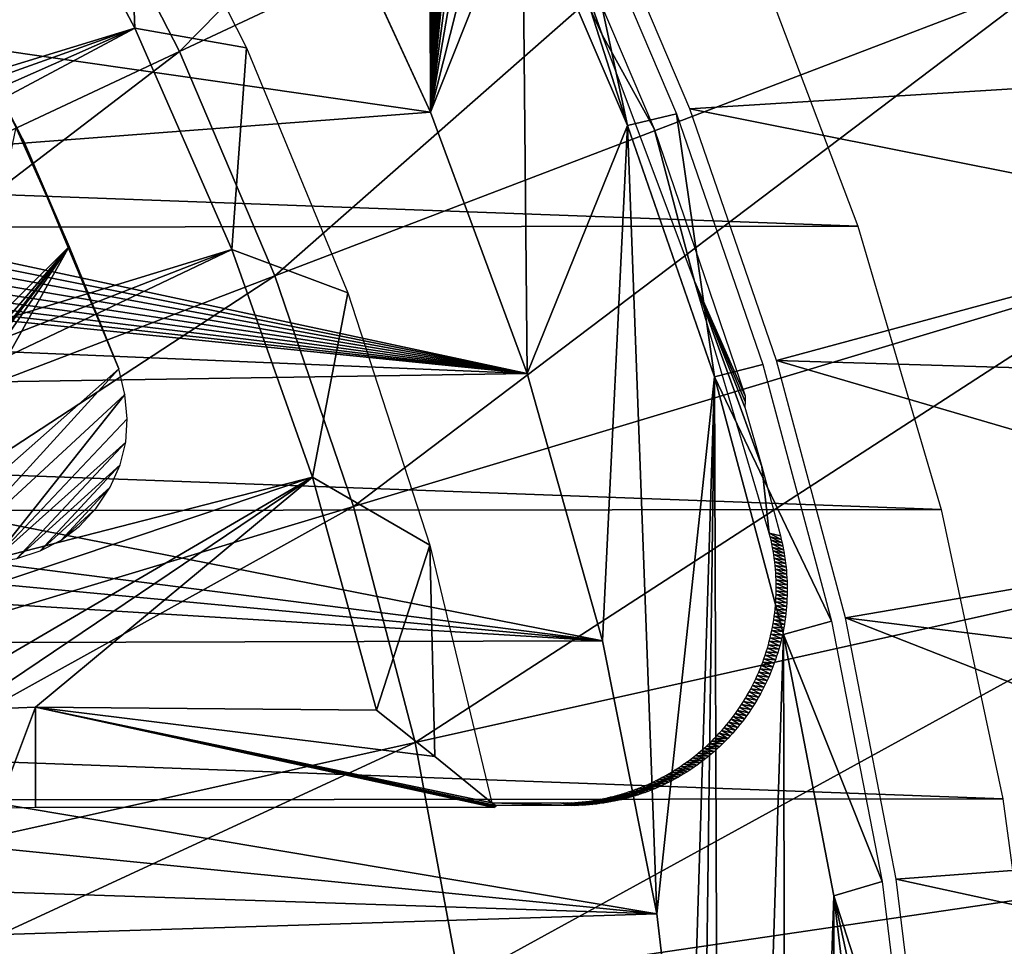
# Model space of a CAD drawing. Header units: millimetres. Extents: x -30.2 to 30.2, y -30.2 to 30.2.
# Tile 169 of 191: x 19.9 to 26.7, y 3.6 to 10.1. Entities that reach past the tile are written whole.
import ezdxf

# ---------------------------------------------------------------- set-up
doc = ezdxf.new("R2010")
doc.units = ezdxf.units.MM
doc.header["$LTSCALE"] = 81.481481
for name, color, linetype in [('1', 7, 'CONTINUOUS'), ('103', 7, 'CONTINUOUS'), ('111', 7, 'CONTINUOUS'), ('113', 7, 'CONTINUOUS'), ('140', 7, 'CONTINUOUS'), ('143', 7, 'CONTINUOUS'), ('17', 7, 'CONTINUOUS'), ('174', 7, 'CONTINUOUS'), ('177', 7, 'CONTINUOUS'), ('2', 7, 'CONTINUOUS'), ('27', 7, 'CONTINUOUS'), ('64', 7, 'CONTINUOUS'), ('79', 7, 'CONTINUOUS'), ('95', 7, 'CONTINUOUS')]:
    doc.layers.add(name, color=color, linetype=linetype)

msp = doc.modelspace()

# ---------------------------------------------------------------- linework, layer by layer
at = {"layer": '1', "color": 251, "linetype": 'Continuous', "true_color": 0x4c4c4c}
for points in [[(25.7167, 8.6317, 4.4), (-25.0109, 10.5006, 4.4), (24.9902, 10.5505, 4.4), (25.7167, 8.6317, 4.4)], [(-25.7338, 8.5806, 4.4), (-25.0109, 10.5006, 4.4), (25.7167, 8.6317, 4.4), (-25.7338, 8.5806, 4.4)], [(26.2953, 6.6616, 4.4), (-25.7338, 8.5806, 4.4), (25.7167, 8.6317, 4.4), (26.2953, 6.6616, 4.4)], [(-26.3083, 6.6096, 4.4), (-25.7338, 8.5806, 4.4), (26.2953, 6.6616, 4.4), (-26.3083, 6.6096, 4.4)], [(26.7244, 4.6514, 4.4), (-26.3083, 6.6096, 4.4), (26.2953, 6.6616, 4.4), (26.7244, 4.6514, 4.4)], [(-26.7333, 4.5989, 4.4), (-26.3083, 6.6096, 4.4), (26.7244, 4.6514, 4.4), (-26.7333, 4.5989, 4.4)], [(-27.004, 2.5661, 4.4), (-26.7333, 4.5989, 4.4), (26.9991, 2.6189, 4.4), (-27.004, 2.5661, 4.4)], [(26.9991, 2.6189, 4.4), (-26.7333, 4.5989, 4.4), (26.7244, 4.6514, 4.4), (26.9991, 2.6189, 4.4)]]:
    msp.add_3dface(points, dxfattribs=at)
at = {"layer": '103', "color": 251, "linetype": 'Continuous', "true_color": 0x4c4c4c}
for points in [[(19.903, 11.491, -212.7), (20.6889, 10.0071, -212.7), (13.8121, 7.903, -219.7829), (19.903, 11.491, -212.7)], [(12.7352, 6.4889, -221.4064), (12.4312, 7.0537, -221.4064), (20.6889, 10.0071, -212.7), (12.7352, 6.4889, -221.4064)], [(20.6889, 10.0071, -212.7), (12.4312, 7.0537, -221.4064), (13.8121, 7.903, -219.7829), (20.6889, 10.0071, -212.7)], [(13.0135, 5.911, -221.4064), (12.7352, 6.4889, -221.4064), (20.6889, 10.0071, -212.7), (13.0135, 5.911, -221.4064)], [(21.3644, 8.4698, -212.7), (13.0135, 5.911, -221.4064), (20.6889, 10.0071, -212.7), (21.3644, 8.4698, -212.7)], [(13.2656, 5.3212, -221.4064), (13.0135, 5.911, -221.4064), (21.3644, 8.4698, -212.7), (13.2656, 5.3212, -221.4064)], [(13.4909, 4.7207, -221.4064), (13.2656, 5.3212, -221.4064), (21.3644, 8.4698, -212.7), (13.4909, 4.7207, -221.4064)], [(21.9258, 6.8873, -212.7), (13.4909, 4.7207, -221.4064), (21.3644, 8.4698, -212.7), (21.9258, 6.8873, -212.7)], [(13.6891, 4.1107, -221.4064), (13.4909, 4.7207, -221.4064), (21.9258, 6.8873, -212.7), (13.6891, 4.1107, -221.4064)], [(19.0608, 5.2123, -215.9423), (13.6891, 4.1107, -221.4064), (21.9258, 6.8873, -212.7), (19.0608, 5.2123, -215.9423)], [(19.5237, 5.2707, -215.4771), (19.0608, 5.2123, -215.9423), (21.9258, 6.8873, -212.7), (19.5237, 5.2707, -215.4771)], [(20, 5.288, -214.9994), (19.5237, 5.2707, -215.4771), (21.9258, 6.8873, -212.7), (20, 5.288, -214.9994)], [(22.3701, 5.268, -212.7), (20, 5.288, -214.9994), (21.9258, 6.8873, -212.7), (22.3701, 5.268, -212.7)]]:
    msp.add_3dface(points, dxfattribs=at)
at = {"layer": '111', "color": 251, "linetype": 'Continuous', "true_color": 0x4c4c4c}
for points in [[(20.6889, 10.0071, -212.7), (19.903, 11.491, -212.7), (20.6327, 11.5138, -138.7), (20.6889, 10.0071, -212.7)], [(21.4674, 9.8704, -138.7), (20.6889, 10.0071, -212.7), (20.6327, 11.5138, -138.7), (21.4674, 9.8704, -138.7)], [(21.3644, 8.4698, -212.7), (20.6889, 10.0071, -212.7), (21.4674, 9.8704, -138.7), (21.3644, 8.4698, -212.7)], [(22.1714, 8.1671, -138.7), (21.3644, 8.4698, -212.7), (21.4674, 9.8704, -138.7), (22.1714, 8.1671, -138.7)], [(21.9258, 6.8873, -212.7), (21.3644, 8.4698, -212.7), (22.1714, 8.1671, -138.7), (21.9258, 6.8873, -212.7)], [(22.7406, 6.4141, -138.7), (21.9258, 6.8873, -212.7), (22.1714, 8.1671, -138.7), (22.7406, 6.4141, -138.7)], [(22.3701, 5.268, -212.7), (21.9258, 6.8873, -212.7), (22.7406, 6.4141, -138.7), (22.3701, 5.268, -212.7)], [(22.3701, 5.268, -212.7), (22.7406, 6.4141, -138.7), (22.7748, 4.9445, -175.6343), (22.3701, 5.268, -212.7)], [(23.1713, 4.6222, -138.7), (22.7748, 4.9445, -175.6343), (22.7406, 6.4141, -138.7), (23.1713, 4.6222, -138.7)]]:
    msp.add_3dface(points, dxfattribs=at)
at = {"layer": '113', "color": 251, "linetype": 'Continuous', "true_color": 0x4c4c4c}
for points in [[(19.5237, 5.2707, -215.4771), (20, 5.288, -214.9994), (19.733, 4.5838, -135.1956), (19.5237, 5.2707, -215.4771)], [(20, 5.288, -214.9994), (20, 4.5916, -135.1956), (19.733, 4.5838, -135.1956), (20, 5.288, -214.9994)]]:
    msp.add_3dface(points, dxfattribs=at)
at = {"layer": '140', "color": 251, "linetype": 'Continuous', "true_color": 0x4c4c4c}
for points in [[(23.1771, 11.6221, -138.7), (23.5302, 11.1121, -136), (23.9383, 9.9605, -138.7), (23.1771, 11.6221, -138.7)], [(23.5302, 11.1121, -136), (24.3003, 9.3083, -136), (23.9383, 9.9605, -138.7), (23.5302, 11.1121, -136)], [(23.9383, 9.9605, -138.7), (24.3003, 9.3083, -136), (24.5805, 8.2494, -138.7), (23.9383, 9.9605, -138.7)], [(24.3003, 9.3083, -136), (24.9323, 7.452, -136), (24.5805, 8.2494, -138.7), (24.3003, 9.3083, -136)], [(24.9317, 7.4115, -136.3467), (24.9302, 7.3732, -136.7), (24.5805, 8.2494, -138.7), (24.9317, 7.4115, -136.3467)], [(24.5805, 8.2494, -138.7), (24.9302, 7.3732, -136.7), (25.0487, 6.9599, -136.7), (24.5805, 8.2494, -138.7)], [(24.9323, 7.452, -136), (24.9317, 7.4115, -136.3467), (24.5805, 8.2494, -138.7), (24.9323, 7.452, -136)], [(25.1005, 6.4974, -138.7), (24.5805, 8.2494, -138.7), (25.0487, 6.9599, -136.7), (25.1005, 6.4974, -138.7)], [(25.1777, 6.4779, -136.7), (25.1005, 6.4974, -138.7), (25.0487, 6.9599, -136.7), (25.1777, 6.4779, -136.7)]]:
    msp.add_3dface(points, dxfattribs=at)
at = {"layer": '143', "color": 251, "linetype": 'Continuous', "true_color": 0x4c4c4c}
for points in [[(25.1005, 6.4974, -138.7), (25.1777, 6.4779, -136.7), (25.1836, 6.4542, -136.7), (25.1005, 6.4974, -138.7)], [(25.1066, 6.4729, -138.7), (25.1005, 6.4974, -138.7), (25.1836, 6.4542, -136.7), (25.1066, 6.4729, -138.7)], [(25.1124, 6.4482, -138.7), (25.1066, 6.4729, -138.7), (25.1891, 6.4304, -136.7), (25.1124, 6.4482, -138.7)], [(25.1891, 6.4304, -136.7), (25.1066, 6.4729, -138.7), (25.1836, 6.4542, -136.7), (25.1891, 6.4304, -136.7)], [(25.1177, 6.4234, -138.7), (25.1124, 6.4482, -138.7), (25.1942, 6.4066, -136.6999), (25.1177, 6.4234, -138.7)], [(25.1942, 6.4066, -136.6999), (25.1124, 6.4482, -138.7), (25.1891, 6.4304, -136.7), (25.1942, 6.4066, -136.6999)], [(25.1226, 6.3986, -138.7), (25.1177, 6.4234, -138.7), (25.1989, 6.3826, -136.6999), (25.1226, 6.3986, -138.7)], [(25.1989, 6.3826, -136.6999), (25.1177, 6.4234, -138.7), (25.1942, 6.4066, -136.6999), (25.1989, 6.3826, -136.6999)], [(25.127, 6.3737, -138.7), (25.1226, 6.3986, -138.7), (25.2033, 6.3585, -136.6999), (25.127, 6.3737, -138.7)], [(25.2033, 6.3585, -136.6999), (25.1226, 6.3986, -138.7), (25.1989, 6.3826, -136.6999), (25.2033, 6.3585, -136.6999)], [(25.1311, 6.3487, -138.7), (25.127, 6.3737, -138.7), (25.2072, 6.3343, -136.6999), (25.1311, 6.3487, -138.7)], [(25.2072, 6.3343, -136.6999), (25.127, 6.3737, -138.7), (25.2033, 6.3585, -136.6999), (25.2072, 6.3343, -136.6999)], [(25.1347, 6.3236, -138.7), (25.1311, 6.3487, -138.7), (25.2108, 6.31, -136.6999), (25.1347, 6.3236, -138.7)], [(25.2108, 6.31, -136.6999), (25.1311, 6.3487, -138.7), (25.2072, 6.3343, -136.6999), (25.2108, 6.31, -136.6999)], [(25.1379, 6.2985, -138.7), (25.1347, 6.3236, -138.7), (25.214, 6.2856, -136.6999), (25.1379, 6.2985, -138.7)], [(25.214, 6.2856, -136.6999), (25.1347, 6.3236, -138.7), (25.2108, 6.31, -136.6999), (25.214, 6.2856, -136.6999)], [(25.1407, 6.2733, -138.7), (25.1379, 6.2985, -138.7), (25.2167, 6.2611, -136.6999), (25.1407, 6.2733, -138.7)], [(25.2167, 6.2611, -136.6999), (25.1379, 6.2985, -138.7), (25.214, 6.2856, -136.6999), (25.2167, 6.2611, -136.6999)], [(25.143, 6.2481, -138.7), (25.1407, 6.2733, -138.7), (25.2191, 6.2365, -136.6999), (25.143, 6.2481, -138.7)], [(25.2191, 6.2365, -136.6999), (25.1407, 6.2733, -138.7), (25.2167, 6.2611, -136.6999), (25.2191, 6.2365, -136.6999)], [(25.1449, 6.2229, -138.7), (25.143, 6.2481, -138.7), (25.2211, 6.2119, -136.6999), (25.1449, 6.2229, -138.7)], [(25.2211, 6.2119, -136.6999), (25.143, 6.2481, -138.7), (25.2191, 6.2365, -136.6999), (25.2211, 6.2119, -136.6999)], [(25.1464, 6.1976, -138.7), (25.1449, 6.2229, -138.7), (25.2227, 6.1872, -136.6999), (25.1464, 6.1976, -138.7)], [(25.2227, 6.1872, -136.6999), (25.1449, 6.2229, -138.7), (25.2211, 6.2119, -136.6999), (25.2227, 6.1872, -136.6999)], [(25.1475, 6.1723, -138.7), (25.1464, 6.1976, -138.7), (25.2238, 6.1625, -136.6999), (25.1475, 6.1723, -138.7)], [(25.2238, 6.1625, -136.6999), (25.1464, 6.1976, -138.7), (25.2227, 6.1872, -136.6999), (25.2238, 6.1625, -136.6999)], [(25.1481, 6.147, -138.7), (25.1475, 6.1723, -138.7), (25.2246, 6.1377, -136.6999), (25.1481, 6.147, -138.7)], [(25.2246, 6.1377, -136.6999), (25.1475, 6.1723, -138.7), (25.2238, 6.1625, -136.6999), (25.2246, 6.1377, -136.6999)], [(25.1475, 6.071, -138.7), (25.1481, 6.0963, -138.7), (25.2244, 6.0631, -136.6999), (25.1475, 6.071, -138.7)], [(25.1483, 6.1216, -138.7), (25.1481, 6.147, -138.7), (25.2249, 6.1129, -136.6999), (25.1483, 6.1216, -138.7)], [(25.2249, 6.1129, -136.6999), (25.1481, 6.147, -138.7), (25.2246, 6.1377, -136.6999), (25.2249, 6.1129, -136.6999)], [(25.1481, 6.0963, -138.7), (25.1483, 6.1216, -138.7), (25.2249, 6.088, -136.6999), (25.1481, 6.0963, -138.7)], [(25.2244, 6.0631, -136.6999), (25.1481, 6.0963, -138.7), (25.2249, 6.088, -136.6999), (25.2244, 6.0631, -136.6999)], [(25.2249, 6.088, -136.6999), (25.1483, 6.1216, -138.7), (25.2249, 6.1129, -136.6999), (25.2249, 6.088, -136.6999)], [(25.1449, 6.0204, -138.7), (25.1464, 6.0457, -138.7), (25.2222, 6.0133, -136.6999), (25.1449, 6.0204, -138.7)], [(25.1464, 6.0457, -138.7), (25.1475, 6.071, -138.7), (25.2235, 6.0382, -136.6999), (25.1464, 6.0457, -138.7)], [(25.2222, 6.0133, -136.6999), (25.1464, 6.0457, -138.7), (25.2235, 6.0382, -136.6999), (25.2222, 6.0133, -136.6999)], [(25.2235, 6.0382, -136.6999), (25.1475, 6.071, -138.7), (25.2244, 6.0631, -136.6999), (25.2235, 6.0382, -136.6999)], [(25.1379, 5.9448, -138.7001), (25.1406, 5.97, -138.7001), (25.2158, 5.9384, -136.7), (25.1379, 5.9448, -138.7001)], [(25.1406, 5.97, -138.7001), (25.143, 5.9952, -138.7001), (25.2183, 5.9634, -136.6999), (25.1406, 5.97, -138.7001)], [(25.2158, 5.9384, -136.7), (25.1406, 5.97, -138.7001), (25.2183, 5.9634, -136.6999), (25.2158, 5.9384, -136.7)], [(25.143, 5.9952, -138.7001), (25.1449, 6.0204, -138.7), (25.2205, 5.9883, -136.6999), (25.143, 5.9952, -138.7001)], [(25.2183, 5.9634, -136.6999), (25.143, 5.9952, -138.7001), (25.2205, 5.9883, -136.6999), (25.2183, 5.9634, -136.6999)], [(25.2205, 5.9883, -136.6999), (25.1449, 6.0204, -138.7), (25.2222, 6.0133, -136.6999), (25.2205, 5.9883, -136.6999)], [(25.127, 5.8696, -138.7001), (25.131, 5.8946, -138.7001), (25.2055, 5.8637, -136.7), (25.127, 5.8696, -138.7001)], [(25.131, 5.8946, -138.7001), (25.1347, 5.9197, -138.7001), (25.2094, 5.8886, -136.7), (25.131, 5.8946, -138.7001)], [(25.2055, 5.8637, -136.7), (25.131, 5.8946, -138.7001), (25.2094, 5.8886, -136.7), (25.2055, 5.8637, -136.7)], [(25.1347, 5.9197, -138.7001), (25.1379, 5.9448, -138.7001), (25.2128, 5.9135, -136.7), (25.1347, 5.9197, -138.7001)], [(25.2094, 5.8886, -136.7), (25.1347, 5.9197, -138.7001), (25.2128, 5.9135, -136.7), (25.2094, 5.8886, -136.7)], [(25.2128, 5.9135, -136.7), (25.1379, 5.9448, -138.7001), (25.2158, 5.9384, -136.7), (25.2128, 5.9135, -136.7)], [(25.1123, 5.7951, -138.7), (25.1176, 5.8199, -138.7001), (25.1915, 5.7893, -136.7), (25.1123, 5.7951, -138.7)], [(25.1176, 5.8199, -138.7001), (25.1225, 5.8447, -138.7001), (25.1966, 5.814, -136.7), (25.1176, 5.8199, -138.7001)], [(25.1915, 5.7893, -136.7), (25.1176, 5.8199, -138.7001), (25.1966, 5.814, -136.7), (25.1915, 5.7893, -136.7)], [(25.1225, 5.8447, -138.7001), (25.127, 5.8696, -138.7001), (25.2013, 5.8388, -136.7), (25.1225, 5.8447, -138.7001)], [(25.1966, 5.814, -136.7), (25.1225, 5.8447, -138.7001), (25.2013, 5.8388, -136.7), (25.1966, 5.814, -136.7)], [(25.2013, 5.8388, -136.7), (25.127, 5.8696, -138.7001), (25.2055, 5.8637, -136.7), (25.2013, 5.8388, -136.7)], [(25.1005, 5.7459, -138.7), (25.1066, 5.7704, -138.7), (25.18, 5.7398, -136.7), (25.1005, 5.7459, -138.7)], [(25.1066, 5.7704, -138.7), (25.1123, 5.7951, -138.7), (25.186, 5.7645, -136.7), (25.1066, 5.7704, -138.7)], [(25.18, 5.7398, -136.7), (25.1066, 5.7704, -138.7), (25.186, 5.7645, -136.7), (25.18, 5.7398, -136.7)], [(25.186, 5.7645, -136.7), (25.1123, 5.7951, -138.7), (25.1915, 5.7893, -136.7), (25.186, 5.7645, -136.7)], [(25.0795, 5.6728, -138.7), (25.0869, 5.6971, -138.7), (25.1595, 5.666, -136.7001), (25.0795, 5.6728, -138.7)], [(25.0869, 5.6971, -138.7), (25.0939, 5.7214, -138.7), (25.1667, 5.6905, -136.7), (25.0869, 5.6971, -138.7)], [(25.1595, 5.666, -136.7001), (25.0869, 5.6971, -138.7), (25.1667, 5.6905, -136.7), (25.1595, 5.666, -136.7001)], [(25.0939, 5.7214, -138.7), (25.1005, 5.7459, -138.7), (25.1736, 5.7151, -136.7), (25.0939, 5.7214, -138.7)], [(25.1667, 5.6905, -136.7), (25.0939, 5.7214, -138.7), (25.1736, 5.7151, -136.7), (25.1667, 5.6905, -136.7)], [(25.1736, 5.7151, -136.7), (25.1005, 5.7459, -138.7), (25.18, 5.7398, -136.7), (25.1736, 5.7151, -136.7)], [(25.055, 5.601, -138.7), (25.0636, 5.6248, -138.7), (25.135, 5.5929, -136.7001), (25.055, 5.601, -138.7)], [(25.0636, 5.6248, -138.7), (25.0718, 5.6487, -138.7), (25.1436, 5.6172, -136.7001), (25.0636, 5.6248, -138.7)], [(25.135, 5.5929, -136.7001), (25.0636, 5.6248, -138.7), (25.1436, 5.6172, -136.7001), (25.135, 5.5929, -136.7001)], [(25.0718, 5.6487, -138.7), (25.0795, 5.6728, -138.7), (25.1517, 5.6415, -136.7001), (25.0718, 5.6487, -138.7)], [(25.1436, 5.6172, -136.7001), (25.0718, 5.6487, -138.7), (25.1517, 5.6415, -136.7001), (25.1436, 5.6172, -136.7001)], [(25.1517, 5.6415, -136.7001), (25.0795, 5.6728, -138.7), (25.1595, 5.666, -136.7001), (25.1517, 5.6415, -136.7001)], [(25.0268, 5.5304, -138.7), (25.0366, 5.5538, -138.7), (25.1068, 5.5209, -136.7001), (25.0268, 5.5304, -138.7)], [(25.0366, 5.5538, -138.7), (25.046, 5.5773, -138.7), (25.1166, 5.5448, -136.7001), (25.0366, 5.5538, -138.7)], [(25.1068, 5.5209, -136.7001), (25.0366, 5.5538, -138.7), (25.1166, 5.5448, -136.7001), (25.1068, 5.5209, -136.7001)], [(25.046, 5.5773, -138.7), (25.055, 5.601, -138.7), (25.126, 5.5688, -136.7001), (25.046, 5.5773, -138.7)], [(25.1166, 5.5448, -136.7001), (25.046, 5.5773, -138.7), (25.126, 5.5688, -136.7001), (25.1166, 5.5448, -136.7001)], [(25.126, 5.5688, -136.7001), (25.055, 5.601, -138.7), (25.135, 5.5929, -136.7001), (25.126, 5.5688, -136.7001)], [(24.995, 5.4614, -138.7), (25.006, 5.4842, -138.7), (25.0748, 5.4503, -136.7001), (24.995, 5.4614, -138.7)], [(25.006, 5.4842, -138.7), (25.0166, 5.5072, -138.7), (25.0858, 5.4736, -136.7001), (25.006, 5.4842, -138.7)], [(25.0748, 5.4503, -136.7001), (25.006, 5.4842, -138.7), (25.0858, 5.4736, -136.7001), (25.0748, 5.4503, -136.7001)], [(25.0166, 5.5072, -138.7), (25.0268, 5.5304, -138.7), (25.0965, 5.4972, -136.7001), (25.0166, 5.5072, -138.7)], [(25.0858, 5.4736, -136.7001), (25.0166, 5.5072, -138.7), (25.0965, 5.4972, -136.7001), (25.0858, 5.4736, -136.7001)], [(25.0965, 5.4972, -136.7001), (25.0268, 5.5304, -138.7), (25.1068, 5.5209, -136.7001), (25.0965, 5.4972, -136.7001)], [(24.9599, 5.3941, -138.7), (24.972, 5.4163, -138.7), (25.0391, 5.3813, -136.7001), (24.9599, 5.3941, -138.7)], [(24.972, 5.4163, -138.7), (24.9837, 5.4387, -138.7), (25.0514, 5.4041, -136.7001), (24.972, 5.4163, -138.7)], [(25.0391, 5.3813, -136.7001), (24.972, 5.4163, -138.7), (25.0514, 5.4041, -136.7001), (25.0391, 5.3813, -136.7001)], [(24.9837, 5.4387, -138.7), (24.995, 5.4614, -138.7), (25.0633, 5.4271, -136.7001), (24.9837, 5.4387, -138.7)], [(25.0514, 5.4041, -136.7001), (24.9837, 5.4387, -138.7), (25.0633, 5.4271, -136.7001), (25.0514, 5.4041, -136.7001)], [(25.0633, 5.4271, -136.7001), (24.995, 5.4614, -138.7), (25.0748, 5.4503, -136.7001), (25.0633, 5.4271, -136.7001)], [(24.9213, 5.3286, -138.7001), (24.9345, 5.3502, -138.7001), (24.9999, 5.3143, -136.7001), (24.9213, 5.3286, -138.7001)], [(24.9345, 5.3502, -138.7001), (24.9474, 5.372, -138.7001), (25.0134, 5.3364, -136.7001), (24.9345, 5.3502, -138.7001)], [(24.9999, 5.3143, -136.7001), (24.9345, 5.3502, -138.7001), (25.0134, 5.3364, -136.7001), (24.9999, 5.3143, -136.7001)], [(24.9474, 5.372, -138.7001), (24.9599, 5.3941, -138.7), (25.0264, 5.3588, -136.7001), (24.9474, 5.372, -138.7001)], [(25.0134, 5.3364, -136.7001), (24.9474, 5.372, -138.7001), (25.0264, 5.3588, -136.7001), (25.0134, 5.3364, -136.7001)], [(25.0264, 5.3588, -136.7001), (24.9599, 5.3941, -138.7), (25.0391, 5.3813, -136.7001), (25.0264, 5.3588, -136.7001)], [(24.8795, 5.2652, -138.7001), (24.8938, 5.2861, -138.7001), (24.9574, 5.2496, -136.7), (24.8795, 5.2652, -138.7001)], [(24.8938, 5.2861, -138.7001), (24.9077, 5.3072, -138.7001), (24.9719, 5.2709, -136.7001), (24.8938, 5.2861, -138.7001)], [(24.9574, 5.2496, -136.7), (24.8938, 5.2861, -138.7001), (24.9719, 5.2709, -136.7001), (24.9574, 5.2496, -136.7)], [(24.9077, 5.3072, -138.7001), (24.9213, 5.3286, -138.7001), (24.9861, 5.2925, -136.7001), (24.9077, 5.3072, -138.7001)], [(24.9719, 5.2709, -136.7001), (24.9077, 5.3072, -138.7001), (24.9861, 5.2925, -136.7001), (24.9719, 5.2709, -136.7001)], [(24.9861, 5.2925, -136.7001), (24.9213, 5.3286, -138.7001), (24.9999, 5.3143, -136.7001), (24.9861, 5.2925, -136.7001)], [(24.8188, 5.184, -138.7002), (24.8345, 5.2039, -138.7002), (24.8959, 5.1671, -136.7), (24.8188, 5.184, -138.7002)], [(24.8345, 5.2039, -138.7002), (24.8498, 5.2241, -138.7002), (24.9118, 5.1873, -136.7), (24.8345, 5.2039, -138.7002)], [(24.8959, 5.1671, -136.7), (24.8345, 5.2039, -138.7002), (24.9118, 5.1873, -136.7), (24.8959, 5.1671, -136.7)], [(24.8498, 5.2241, -138.7002), (24.8648, 5.2445, -138.7001), (24.9273, 5.2078, -136.7), (24.8498, 5.2241, -138.7002)], [(24.9118, 5.1873, -136.7), (24.8498, 5.2241, -138.7002), (24.9273, 5.2078, -136.7), (24.9118, 5.1873, -136.7)], [(24.8648, 5.2445, -138.7001), (24.8795, 5.2652, -138.7001), (24.9425, 5.2285, -136.7), (24.8648, 5.2445, -138.7001)], [(24.9273, 5.2078, -136.7), (24.8648, 5.2445, -138.7001), (24.9425, 5.2285, -136.7), (24.9273, 5.2078, -136.7)], [(24.9425, 5.2285, -136.7), (24.8795, 5.2652, -138.7001), (24.9574, 5.2496, -136.7), (24.9425, 5.2285, -136.7)], [(24.7698, 5.126, -138.7002), (24.7865, 5.1451, -138.7002), (24.8461, 5.1082, -136.7), (24.7698, 5.126, -138.7002)], [(24.7865, 5.1451, -138.7002), (24.8028, 5.1644, -138.7002), (24.8631, 5.1276, -136.7), (24.7865, 5.1451, -138.7002)], [(24.8461, 5.1082, -136.7), (24.7865, 5.1451, -138.7002), (24.8631, 5.1276, -136.7), (24.8461, 5.1082, -136.7)], [(24.8028, 5.1644, -138.7002), (24.8188, 5.184, -138.7002), (24.8796, 5.1472, -136.7), (24.8028, 5.1644, -138.7002)], [(24.8631, 5.1276, -136.7), (24.8028, 5.1644, -138.7002), (24.8796, 5.1472, -136.7), (24.8631, 5.1276, -136.7)], [(24.8796, 5.1472, -136.7), (24.8188, 5.184, -138.7002), (24.8959, 5.1671, -136.7), (24.8796, 5.1472, -136.7)], [(24.7, 5.0526, -138.7002), (24.7179, 5.0705, -138.7002), (24.7934, 5.0518, -136.7), (24.7, 5.0526, -138.7002)], [(24.7179, 5.0705, -138.7002), (24.7355, 5.0887, -138.7002), (24.8113, 5.0703, -136.7), (24.7179, 5.0705, -138.7002)], [(24.7934, 5.0518, -136.7), (24.7179, 5.0705, -138.7002), (24.8113, 5.0703, -136.7), (24.7934, 5.0518, -136.7)], [(24.7355, 5.0887, -138.7002), (24.7528, 5.1072, -138.7002), (24.8113, 5.0703, -136.7), (24.7355, 5.0887, -138.7002)], [(24.7528, 5.1072, -138.7002), (24.7698, 5.126, -138.7002), (24.8289, 5.0891, -136.7), (24.7528, 5.1072, -138.7002)], [(24.8113, 5.0703, -136.7), (24.7528, 5.1072, -138.7002), (24.8289, 5.0891, -136.7), (24.8113, 5.0703, -136.7)], [(24.8289, 5.0891, -136.7), (24.7698, 5.126, -138.7002), (24.8461, 5.1082, -136.7), (24.8289, 5.0891, -136.7)], [(24.6254, 4.984, -138.7002), (24.6445, 5.0007, -138.7002), (24.7187, 4.9811, -136.7), (24.6254, 4.984, -138.7002)], [(24.6445, 5.0007, -138.7002), (24.6633, 5.0177, -138.7002), (24.7378, 4.9983, -136.7), (24.6445, 5.0007, -138.7002)], [(24.7187, 4.9811, -136.7), (24.6445, 5.0007, -138.7002), (24.7378, 4.9983, -136.7), (24.7187, 4.9811, -136.7)], [(24.6633, 5.0177, -138.7002), (24.6818, 5.035, -138.7002), (24.7566, 5.0158, -136.7), (24.6633, 5.0177, -138.7002)], [(24.7378, 4.9983, -136.7), (24.6633, 5.0177, -138.7002), (24.7566, 5.0158, -136.7), (24.7378, 4.9983, -136.7)], [(24.6818, 5.035, -138.7002), (24.7, 5.0526, -138.7002), (24.7752, 5.0337, -136.7), (24.6818, 5.035, -138.7002)], [(24.7566, 5.0158, -136.7), (24.6818, 5.035, -138.7002), (24.7752, 5.0337, -136.7), (24.7566, 5.0158, -136.7)], [(24.7752, 5.0337, -136.7), (24.7, 5.0526, -138.7002), (24.7934, 5.0518, -136.7), (24.7752, 5.0337, -136.7)], [(24.5463, 4.9207, -138.7001), (24.5665, 4.936, -138.7001), (24.6394, 4.9157, -136.7001), (24.5463, 4.9207, -138.7001)], [(24.5665, 4.936, -138.7001), (24.5864, 4.9517, -138.7001), (24.6596, 4.9315, -136.7001), (24.5665, 4.936, -138.7001)], [(24.6394, 4.9157, -136.7001), (24.5665, 4.936, -138.7001), (24.6596, 4.9315, -136.7001), (24.6394, 4.9157, -136.7001)], [(24.5864, 4.9517, -138.7001), (24.606, 4.9677, -138.7002), (24.6795, 4.9477, -136.7001), (24.5864, 4.9517, -138.7001)], [(24.6596, 4.9315, -136.7001), (24.5864, 4.9517, -138.7001), (24.6795, 4.9477, -136.7001), (24.6596, 4.9315, -136.7001)], [(24.606, 4.9677, -138.7002), (24.6254, 4.984, -138.7002), (24.6992, 4.9642, -136.7), (24.606, 4.9677, -138.7002)], [(24.6795, 4.9477, -136.7001), (24.606, 4.9677, -138.7002), (24.6992, 4.9642, -136.7), (24.6795, 4.9477, -136.7001)], [(24.6992, 4.9642, -136.7), (24.6254, 4.984, -138.7002), (24.7187, 4.9811, -136.7), (24.6992, 4.9642, -136.7)], [(24.4417, 4.8492, -138.6999), (24.4631, 4.8628, -138.6999), (24.5345, 4.842, -136.7001), (24.4417, 4.8492, -138.6999)], [(24.4631, 4.8628, -138.6999), (24.4843, 4.8767, -138.7), (24.5559, 4.856, -136.7001), (24.4631, 4.8628, -138.6999)], [(24.5345, 4.842, -136.7001), (24.4631, 4.8628, -138.6999), (24.5559, 4.856, -136.7001), (24.5345, 4.842, -136.7001)], [(24.4843, 4.8767, -138.7), (24.5052, 4.891, -138.7), (24.5772, 4.8704, -136.7001), (24.4843, 4.8767, -138.7)], [(24.5559, 4.856, -136.7001), (24.4843, 4.8767, -138.7), (24.5772, 4.8704, -136.7001), (24.5559, 4.856, -136.7001)], [(24.5052, 4.891, -138.7), (24.5259, 4.9057, -138.7), (24.5981, 4.8851, -136.7001), (24.5052, 4.891, -138.7)], [(24.5772, 4.8704, -136.7001), (24.5052, 4.891, -138.7), (24.5981, 4.8851, -136.7001), (24.5772, 4.8704, -136.7001)], [(24.5259, 4.9057, -138.7), (24.5463, 4.9207, -138.7001), (24.6189, 4.9002, -136.7001), (24.5259, 4.9057, -138.7)], [(24.5981, 4.8851, -136.7001), (24.5259, 4.9057, -138.7), (24.6189, 4.9002, -136.7001), (24.5981, 4.8851, -136.7001)], [(24.6189, 4.9002, -136.7001), (24.5463, 4.9207, -138.7001), (24.6394, 4.9157, -136.7001), (24.6189, 4.9002, -136.7001)], [(24.3315, 4.7868, -138.6997), (24.3539, 4.7986, -138.6997), (24.4243, 4.7778, -136.7), (24.3315, 4.7868, -138.6997)], [(24.3539, 4.7986, -138.6997), (24.3762, 4.8107, -138.6998), (24.4467, 4.7899, -136.7001), (24.3539, 4.7986, -138.6997)], [(24.4243, 4.7778, -136.7), (24.3539, 4.7986, -138.6997), (24.4467, 4.7899, -136.7001), (24.4243, 4.7778, -136.7)], [(24.3762, 4.8107, -138.6998), (24.3983, 4.8232, -138.6998), (24.469, 4.8023, -136.7001), (24.3762, 4.8107, -138.6998)], [(24.4467, 4.7899, -136.7001), (24.3762, 4.8107, -138.6998), (24.469, 4.8023, -136.7001), (24.4467, 4.7899, -136.7001)], [(24.3983, 4.8232, -138.6998), (24.4201, 4.836, -138.6998), (24.491, 4.8152, -136.7001), (24.3983, 4.8232, -138.6998)], [(24.469, 4.8023, -136.7001), (24.3983, 4.8232, -138.6998), (24.491, 4.8152, -136.7001), (24.469, 4.8023, -136.7001)], [(24.4201, 4.836, -138.6998), (24.4417, 4.8492, -138.6999), (24.5129, 4.8284, -136.7001), (24.4201, 4.836, -138.6998)], [(24.491, 4.8152, -136.7001), (24.4201, 4.836, -138.6998), (24.5129, 4.8284, -136.7001), (24.491, 4.8152, -136.7001)], [(24.5129, 4.8284, -136.7001), (24.4417, 4.8492, -138.6999), (24.5345, 4.842, -136.7001), (24.5129, 4.8284, -136.7001)], [(24.1691, 4.7156, -138.6995), (24.1928, 4.7246, -138.6995), (24.2629, 4.7046, -136.6999), (24.1691, 4.7156, -138.6995)], [(24.1928, 4.7246, -138.6995), (24.2163, 4.734, -138.6995), (24.2864, 4.7138, -136.6999), (24.1928, 4.7246, -138.6995)], [(24.2629, 4.7046, -136.6999), (24.1928, 4.7246, -138.6995), (24.2864, 4.7138, -136.6999), (24.2629, 4.7046, -136.6999)], [(24.2163, 4.734, -138.6995), (24.2397, 4.7438, -138.6996), (24.3098, 4.7235, -136.6999), (24.2163, 4.734, -138.6995)], [(24.2864, 4.7138, -136.6999), (24.2163, 4.734, -138.6995), (24.3098, 4.7235, -136.6999), (24.2864, 4.7138, -136.6999)], [(24.2397, 4.7438, -138.6996), (24.2629, 4.7539, -138.6996), (24.333, 4.7336, -136.6999), (24.2397, 4.7438, -138.6996)], [(24.3098, 4.7235, -136.6999), (24.2397, 4.7438, -138.6996), (24.333, 4.7336, -136.6999), (24.3098, 4.7235, -136.6999)], [(24.2629, 4.7539, -138.6996), (24.286, 4.7645, -138.6996), (24.3561, 4.744, -136.7), (24.2629, 4.7539, -138.6996)], [(24.333, 4.7336, -136.6999), (24.2629, 4.7539, -138.6996), (24.3561, 4.744, -136.7), (24.333, 4.7336, -136.6999)], [(24.286, 4.7645, -138.6996), (24.3088, 4.7755, -138.6997), (24.379, 4.7549, -136.7), (24.286, 4.7645, -138.6996)], [(24.3561, 4.744, -136.7), (24.286, 4.7645, -138.6996), (24.379, 4.7549, -136.7), (24.3561, 4.744, -136.7)], [(24.3088, 4.7755, -138.6997), (24.3315, 4.7868, -138.6997), (24.4017, 4.7662, -136.7), (24.3088, 4.7755, -138.6997)], [(24.379, 4.7549, -136.7), (24.3088, 4.7755, -138.6997), (24.4017, 4.7662, -136.7), (24.379, 4.7549, -136.7)], [(24.4017, 4.7662, -136.7), (24.3315, 4.7868, -138.6997), (24.4243, 4.7778, -136.7), (24.4017, 4.7662, -136.7)], [(23.95, 4.6529, -138.6994), (23.9748, 4.6582, -138.6994), (24.0461, 4.6396, -136.6997), (23.95, 4.6529, -138.6994)], [(23.9748, 4.6582, -138.6994), (23.9995, 4.6639, -138.6994), (24.0706, 4.6452, -136.6997), (23.9748, 4.6582, -138.6994)], [(24.0461, 4.6396, -136.6997), (23.9748, 4.6582, -138.6994), (24.0706, 4.6452, -136.6997), (24.0461, 4.6396, -136.6997)], [(23.9995, 4.6639, -138.6994), (24.024, 4.6701, -138.6994), (24.095, 4.6512, -136.6997), (23.9995, 4.6639, -138.6994)], [(24.0706, 4.6452, -136.6997), (23.9995, 4.6639, -138.6994), (24.095, 4.6512, -136.6997), (24.0706, 4.6452, -136.6997)], [(24.024, 4.6701, -138.6994), (24.0485, 4.6766, -138.6994), (24.1193, 4.6576, -136.6997), (24.024, 4.6701, -138.6994)], [(24.095, 4.6512, -136.6997), (24.024, 4.6701, -138.6994), (24.1193, 4.6576, -136.6997), (24.095, 4.6512, -136.6997)], [(24.0485, 4.6766, -138.6994), (24.0729, 4.6836, -138.6994), (24.1435, 4.6644, -136.6997), (24.0485, 4.6766, -138.6994)], [(24.1193, 4.6576, -136.6997), (24.0485, 4.6766, -138.6994), (24.1435, 4.6644, -136.6997), (24.1193, 4.6576, -136.6997)], [(24.0729, 4.6836, -138.6994), (24.0972, 4.691, -138.6994), (24.1676, 4.6716, -136.6998), (24.0729, 4.6836, -138.6994)], [(24.1435, 4.6644, -136.6997), (24.0729, 4.6836, -138.6994), (24.1676, 4.6716, -136.6998), (24.1435, 4.6644, -136.6997)], [(24.0972, 4.691, -138.6994), (24.1213, 4.6988, -138.6994), (24.1916, 4.6792, -136.6998), (24.0972, 4.691, -138.6994)], [(24.1676, 4.6716, -136.6998), (24.0972, 4.691, -138.6994), (24.1916, 4.6792, -136.6998), (24.1676, 4.6716, -136.6998)], [(24.1213, 4.6988, -138.6994), (24.1453, 4.707, -138.6995), (24.2155, 4.6873, -136.6998), (24.1213, 4.6988, -138.6994)], [(24.1916, 4.6792, -136.6998), (24.1213, 4.6988, -138.6994), (24.2155, 4.6873, -136.6998), (24.1916, 4.6792, -136.6998)], [(24.1453, 4.707, -138.6995), (24.1691, 4.7156, -138.6995), (24.2393, 4.6957, -136.6998), (24.1453, 4.707, -138.6995)], [(24.2155, 4.6873, -136.6998), (24.1453, 4.707, -138.6995), (24.2393, 4.6957, -136.6998), (24.2155, 4.6873, -136.6998)], [(24.2393, 4.6957, -136.6998), (24.1691, 4.7156, -138.6995), (24.2629, 4.7046, -136.6999), (24.2393, 4.6957, -136.6998)], [(23.7244, 4.6047, -136.7), (23.6477, 4.6222, -138.7), (23.6731, 4.6224, -138.6999), (23.7244, 4.6047, -136.7)], [(23.6731, 4.6224, -138.6999), (23.6985, 4.623, -138.6998), (23.774, 4.6055, -136.6999), (23.6731, 4.6224, -138.6999)], [(23.7244, 4.6047, -136.7), (23.6731, 4.6224, -138.6999), (23.7492, 4.6049, -136.6999), (23.7244, 4.6047, -136.7)], [(23.7492, 4.6049, -136.6999), (23.6731, 4.6224, -138.6999), (23.774, 4.6055, -136.6999), (23.7492, 4.6049, -136.6999)], [(23.6985, 4.623, -138.6998), (23.7238, 4.6241, -138.6998), (23.7989, 4.6066, -136.6998), (23.6985, 4.623, -138.6998)], [(23.774, 4.6055, -136.6999), (23.6985, 4.623, -138.6998), (23.7989, 4.6066, -136.6998), (23.774, 4.6055, -136.6999)], [(23.7238, 4.6241, -138.6998), (23.7491, 4.6256, -138.6997), (23.8237, 4.608, -136.6998), (23.7238, 4.6241, -138.6998)], [(23.7989, 4.6066, -136.6998), (23.7238, 4.6241, -138.6998), (23.8237, 4.608, -136.6998), (23.7989, 4.6066, -136.6998)], [(23.7491, 4.6256, -138.6997), (23.7744, 4.6275, -138.6996), (23.8485, 4.6099, -136.6998), (23.7491, 4.6256, -138.6997)], [(23.8237, 4.608, -136.6998), (23.7491, 4.6256, -138.6997), (23.8485, 4.6099, -136.6998), (23.8237, 4.608, -136.6998)], [(23.7744, 4.6275, -138.6996), (23.7996, 4.6299, -138.6996), (23.8734, 4.6121, -136.6997), (23.7744, 4.6275, -138.6996)], [(23.8485, 4.6099, -136.6998), (23.7744, 4.6275, -138.6996), (23.8734, 4.6121, -136.6997), (23.8485, 4.6099, -136.6998)], [(23.7996, 4.6299, -138.6996), (23.8249, 4.6326, -138.6995), (23.8982, 4.6148, -136.6997), (23.7996, 4.6299, -138.6996)], [(23.8734, 4.6121, -136.6997), (23.7996, 4.6299, -138.6996), (23.8982, 4.6148, -136.6997), (23.8734, 4.6121, -136.6997)], [(23.8249, 4.6326, -138.6995), (23.85, 4.6358, -138.6995), (23.9229, 4.6179, -136.6997), (23.8249, 4.6326, -138.6995)], [(23.8982, 4.6148, -136.6997), (23.8249, 4.6326, -138.6995), (23.9229, 4.6179, -136.6997), (23.8982, 4.6148, -136.6997)], [(23.85, 4.6358, -138.6995), (23.8751, 4.6395, -138.6995), (23.9477, 4.6214, -136.6997), (23.85, 4.6358, -138.6995)], [(23.9229, 4.6179, -136.6997), (23.85, 4.6358, -138.6995), (23.9477, 4.6214, -136.6997), (23.9229, 4.6179, -136.6997)], [(23.8751, 4.6395, -138.6995), (23.9001, 4.6435, -138.6994), (23.9724, 4.6253, -136.6997), (23.8751, 4.6395, -138.6995)], [(23.9477, 4.6214, -136.6997), (23.8751, 4.6395, -138.6995), (23.9724, 4.6253, -136.6997), (23.9477, 4.6214, -136.6997)], [(23.9001, 4.6435, -138.6994), (23.9251, 4.648, -138.6994), (23.997, 4.6297, -136.6997), (23.9001, 4.6435, -138.6994)], [(23.9724, 4.6253, -136.6997), (23.9001, 4.6435, -138.6994), (23.997, 4.6297, -136.6997), (23.9724, 4.6253, -136.6997)], [(23.9251, 4.648, -138.6994), (23.95, 4.6529, -138.6994), (24.0216, 4.6344, -136.6997), (23.9251, 4.648, -138.6994)], [(23.997, 4.6297, -136.6997), (23.9251, 4.648, -138.6994), (24.0216, 4.6344, -136.6997), (23.997, 4.6297, -136.6997)], [(24.0216, 4.6344, -136.6997), (23.95, 4.6529, -138.6994), (24.0461, 4.6396, -136.6997), (24.0216, 4.6344, -136.6997)]]:
    msp.add_3dface(points, dxfattribs=at)
at = {"layer": '17', "color": 251, "linetype": 'Continuous', "true_color": 0x4c4c4c}
for points in [[(23.7317, 11.1096, -126.0965), (24.1155, 9.3302, -136), (23.5584, 11.0721, -131.0481), (23.7317, 11.1096, -126.0965)], [(24.4546, 9.4124, -126.0965), (24.1155, 9.3302, -136), (23.7317, 11.1096, -126.0965), (24.4546, 9.4124, -126.0965)], [(24.1155, 9.3302, -136), (23.3849, 11.0345, -136), (23.5584, 11.0721, -131.0481), (24.1155, 9.3302, -136)], [(24.7206, 7.5832, -136), (24.1155, 9.3302, -136), (24.4546, 9.4124, -126.0965), (24.7206, 7.5832, -136)], [(25.0562, 7.6686, -126.0965), (24.7206, 7.5832, -136), (24.4546, 9.4124, -126.0965), (25.0562, 7.6686, -126.0965)], [(25.5336, 5.8868, -126.0965), (24.7206, 7.5832, -136), (25.0562, 7.6686, -126.0965), (25.5336, 5.8868, -126.0965)], [(25.2003, 5.793, -136), (24.7206, 7.5832, -136), (25.5336, 5.8868, -126.0965), (25.2003, 5.793, -136)], [(25.8845, 4.0759, -126.0965), (25.2003, 5.793, -136), (25.5336, 5.8868, -126.0965), (25.8845, 4.0759, -126.0965)], [(25.5497, 3.9776, -136), (25.2003, 5.793, -136), (25.8845, 4.0759, -126.0965), (25.5497, 3.9776, -136)], [(26.1071, 2.2447, -126.0965), (25.5497, 3.9776, -136), (25.8845, 4.0759, -126.0965), (26.1071, 2.2447, -126.0965)], [(25.7692, 2.1363, -136), (25.5497, 3.9776, -136), (25.9382, 2.1905, -131.0481), (25.7692, 2.1363, -136)], [(25.9382, 2.1905, -131.0481), (25.5497, 3.9776, -136), (26.1071, 2.2447, -126.0965), (25.9382, 2.1905, -131.0481)]]:
    msp.add_3dface(points, dxfattribs=at)
at = {"layer": '174', "color": 251, "linetype": 'Continuous', "true_color": 0x4c4c4c}
for points in [[(20.2342, 8.4902, -211.7), (19.8634, 9.3182, -211.7), (19.5487, 7.811, -211.7), (20.2342, 8.4902, -211.7)], [(18.9467, 6.1993, -211.7), (20.2342, 8.4902, -211.7), (18.5907, 6.1278, -211.7), (18.9467, 6.1993, -211.7)], [(18.5907, 6.1278, -211.7), (20.2342, 8.4902, -211.7), (19.3092, 7.2774, -211.7), (18.5907, 6.1278, -211.7)], [(20.5777, 7.6392, -211.7), (20.2342, 8.4902, -211.7), (18.9467, 6.1993, -211.7), (20.5777, 7.6392, -211.7)], [(19.3092, 7.2774, -211.7), (20.2342, 8.4902, -211.7), (19.3924, 7.3878, -211.7), (19.3092, 7.2774, -211.7)], [(19.3924, 7.3878, -211.7), (20.2342, 8.4902, -211.7), (19.4643, 7.515, -211.7), (19.3924, 7.3878, -211.7)], [(19.4643, 7.515, -211.7), (20.2342, 8.4902, -211.7), (19.5161, 7.6558, -211.7), (19.4643, 7.515, -211.7)], [(19.5161, 7.6558, -211.7), (20.2342, 8.4902, -211.7), (19.5487, 7.811, -211.7), (19.5161, 7.6558, -211.7)], [(19.3129, 6.2542, -211.7), (20.5777, 7.6392, -211.7), (18.9467, 6.1993, -211.7), (19.3129, 6.2542, -211.7)], [(20.6212, 7.4617, -211.7), (20.5777, 7.6392, -211.7), (19.3129, 6.2542, -211.7), (20.6212, 7.4617, -211.7)], [(19.6895, 6.2924, -211.7), (20.6212, 7.4617, -211.7), (19.3129, 6.2542, -211.7), (19.6895, 6.2924, -211.7)], [(20.6375, 7.2917, -211.7), (20.6212, 7.4617, -211.7), (19.6895, 6.2924, -211.7), (20.6375, 7.2917, -211.7)], [(20.6266, 7.1291, -211.7), (20.6375, 7.2917, -211.7), (19.6895, 6.2924, -211.7), (20.6266, 7.1291, -211.7)], [(19.8699, 6.3222, -211.7), (20.6266, 7.1291, -211.7), (19.6895, 6.2924, -211.7), (19.8699, 6.3222, -211.7)], [(20.588, 6.9731, -211.7), (20.6266, 7.1291, -211.7), (19.8699, 6.3222, -211.7), (20.588, 6.9731, -211.7)], [(20.0327, 6.3742, -211.7), (20.588, 6.9731, -211.7), (19.8699, 6.3222, -211.7), (20.0327, 6.3742, -211.7)], [(20.5177, 6.8177, -211.7), (20.588, 6.9731, -211.7), (20.0327, 6.3742, -211.7), (20.5177, 6.8177, -211.7)], [(20.1779, 6.4483, -211.7), (20.5177, 6.8177, -211.7), (20.0327, 6.3742, -211.7), (20.1779, 6.4483, -211.7)], [(20.4211, 6.6711, -211.7), (20.5177, 6.8177, -211.7), (20.1779, 6.4483, -211.7), (20.4211, 6.6711, -211.7)], [(20.306, 6.5452, -211.7), (20.4211, 6.6711, -211.7), (20.1779, 6.4483, -211.7), (20.306, 6.5452, -211.7)]]:
    msp.add_3dface(points, dxfattribs=at)
at = {"layer": '177', "color": 251, "linetype": 'Continuous', "true_color": 0x4c4c4c}
for points in [[(19.1322, 10.7592, -124.7), (19.8634, 9.3182, -211.7), (19.9161, 9.2275, -124.7), (19.1322, 10.7592, -124.7)], [(19.8634, 9.3182, -211.7), (20.2342, 8.4902, -211.7), (19.9161, 9.2275, -124.7), (19.8634, 9.3182, -211.7)], [(20.2342, 8.4902, -211.7), (20.5777, 7.6392, -211.7), (19.9161, 9.2275, -124.7), (20.2342, 8.4902, -211.7)], [(20.5777, 7.6392, -211.7), (20.5777, 7.6392, -124.7), (19.9161, 9.2275, -124.7), (20.5777, 7.6392, -211.7)]]:
    msp.add_3dface(points, dxfattribs=at)
at = {"layer": '2', "color": 251, "linetype": 'Continuous', "true_color": 0x4c4c4c}
for points in [[(21.0005, 9.8446, 6.367), (25.2564, 14.1746, 6.0125), (20.2259, 11.3513, 6.367), (21.0005, 9.8446, 6.367)], [(26.2237, 12.2932, 6.0125), (25.2564, 14.1746, 6.0125), (21.0005, 9.8446, 6.367), (26.2237, 12.2932, 6.0125)], [(20.2259, 11.3513, 6.367), (19.3434, 12.7974, 6.367), (15.1715, 8.5146, 6.644), (20.2259, 11.3513, 6.367)], [(21.6631, 8.2854, 6.367), (26.2237, 12.2932, 6.0125), (21.0005, 9.8446, 6.367), (21.6631, 8.2854, 6.367)], [(27.0511, 10.3462, 6.0125), (26.2237, 12.2932, 6.0125), (21.6631, 8.2854, 6.367), (27.0511, 10.3462, 6.0125)], [(20.2259, 11.3513, 6.367), (15.1715, 8.5146, 6.644), (15.7525, 7.3845, 6.644), (20.2259, 11.3513, 6.367)], [(21.0005, 9.8446, 6.367), (20.2259, 11.3513, 6.367), (15.7525, 7.3845, 6.644), (21.0005, 9.8446, 6.367)], [(22.2101, 6.682, 6.367), (27.0511, 10.3462, 6.0125), (21.6631, 8.2854, 6.367), (22.2101, 6.682, 6.367)], [(27.7341, 8.344, 6.0125), (27.0511, 10.3462, 6.0125), (22.2101, 6.682, 6.367), (27.7341, 8.344, 6.0125)], [(21.0005, 9.8446, 6.367), (15.7525, 7.3845, 6.644), (16.2495, 6.2149, 6.644), (21.0005, 9.8446, 6.367)], [(21.6631, 8.2854, 6.367), (21.0005, 9.8446, 6.367), (16.2495, 6.2149, 6.644), (21.6631, 8.2854, 6.367)], [(21.6631, 8.2854, 6.367), (16.2495, 6.2149, 6.644), (16.6598, 5.0122, 6.644), (21.6631, 8.2854, 6.367)], [(22.2101, 6.682, 6.367), (21.6631, 8.2854, 6.367), (16.6598, 5.0122, 6.644), (22.2101, 6.682, 6.367)], [(22.6386, 5.043, 6.367), (27.7341, 8.344, 6.0125), (22.2101, 6.682, 6.367), (22.6386, 5.043, 6.367)], [(28.2692, 6.2972, 6.0125), (27.7341, 8.344, 6.0125), (22.6386, 5.043, 6.367), (28.2692, 6.2972, 6.0125)], [(22.2101, 6.682, 6.367), (16.6598, 5.0122, 6.644), (16.9813, 3.7827, 6.644), (22.2101, 6.682, 6.367)], [(22.6386, 5.043, 6.367), (22.2101, 6.682, 6.367), (16.9813, 3.7827, 6.644), (22.6386, 5.043, 6.367)], [(22.9464, 3.377, 6.367), (28.2692, 6.2972, 6.0125), (22.6386, 5.043, 6.367), (22.9464, 3.377, 6.367)], [(28.6535, 4.2169, 6.0125), (28.2692, 6.2972, 6.0125), (22.9464, 3.377, 6.367), (28.6535, 4.2169, 6.0125)], [(22.6386, 5.043, 6.367), (16.9813, 3.7827, 6.644), (17.2121, 2.5331, 6.644), (22.6386, 5.043, 6.367)], [(22.9464, 3.377, 6.367), (22.6386, 5.043, 6.367), (17.2121, 2.5331, 6.644), (22.9464, 3.377, 6.367)], [(23.1317, 1.693, 6.367), (28.6535, 4.2169, 6.0125), (22.9464, 3.377, 6.367), (23.1317, 1.693, 6.367)], [(28.8849, 2.1141, 6.0125), (28.6535, 4.2169, 6.0125), (23.1317, 1.693, 6.367), (28.8849, 2.1141, 6.0125)]]:
    msp.add_3dface(points, dxfattribs=at)
at = {"layer": '27', "color": 251, "linetype": 'Continuous', "true_color": 0x4c4c4c}
for points in [[(21.9378, 11.1767, -136), (22.7331, 13.516, -136), (22.7463, 9.423, -136), (21.9378, 11.1767, -136)], [(22.7331, 13.516, -136), (22.8014, 13.4439, -136), (22.7463, 9.423, -136), (22.7331, 13.516, -136)], [(22.8014, 13.4439, -136), (22.8639, 13.3666, -136), (22.7463, 9.423, -136), (22.8014, 13.4439, -136)], [(22.8639, 13.3666, -136), (22.9196, 13.2853, -136), (22.7463, 9.423, -136), (22.8639, 13.3666, -136)], [(22.9196, 13.2853, -136), (22.9686, 13.1998, -136), (22.7463, 9.423, -136), (22.9196, 13.2853, -136)], [(22.9686, 13.1998, -136), (23.011, 13.1098, -136), (22.7463, 9.423, -136), (22.9686, 13.1998, -136)], [(23.011, 13.1098, -136), (23.0462, 13.017, -136), (22.7463, 9.423, -136), (23.011, 13.1098, -136)], [(23.0462, 13.017, -136), (23.0734, 12.9225, -136), (22.7463, 9.423, -136), (23.0462, 13.017, -136)], [(23.0734, 12.9225, -136), (23.093, 12.8257, -136), (22.7463, 9.423, -136), (23.0734, 12.9225, -136)], [(23.093, 12.8257, -136), (23.1028, 12.1481, -136), (22.7463, 9.423, -136), (23.093, 12.8257, -136)], [(23.1028, 12.1481, -136), (23.1487, 11.7662, -136), (22.7463, 9.423, -136), (23.1028, 12.1481, -136)], [(23.1487, 11.7662, -136), (23.2431, 11.3933, -136), (22.7463, 9.423, -136), (23.1487, 11.7662, -136)], [(23.2431, 11.3933, -136), (23.3849, 11.0345, -136), (22.7463, 9.423, -136), (23.2431, 11.3933, -136)], [(22.7463, 9.423, -136), (23.3849, 11.0345, -136), (23.4162, 7.6072, -136), (22.7463, 9.423, -136)], [(23.3849, 11.0345, -136), (24.1155, 9.3302, -136), (23.4162, 7.6072, -136), (23.3849, 11.0345, -136)], [(23.4162, 7.6072, -136), (24.1155, 9.3302, -136), (23.9403, 5.7484, -136), (23.4162, 7.6072, -136)], [(23.9403, 5.7484, -136), (24.1155, 9.3302, -136), (24.318, 3.8507, -136), (23.9403, 5.7484, -136)], [(24.1155, 9.3302, -136), (24.7206, 7.5832, -136), (24.318, 3.8507, -136), (24.1155, 9.3302, -136)], [(24.318, 3.8507, -136), (24.7206, 7.5832, -136), (24.5445, 1.936, -136), (24.318, 3.8507, -136)], [(24.5445, 1.936, -136), (24.7206, 7.5832, -136), (24.621, 0, -136), (24.5445, 1.936, -136)], [(24.7206, 7.5832, -136), (24.7724, -7.4123, -136), (24.621, 0, -136), (24.7206, 7.5832, -136)], [(24.7724, -7.4123, -136), (24.7206, 7.5832, -136), (25.2003, 5.793, -136), (24.7724, -7.4123, -136)], [(25.2267, -5.677, -136), (24.7724, -7.4123, -136), (25.2003, 5.793, -136), (25.2267, -5.677, -136)], [(25.2267, -5.677, -136), (25.2003, 5.793, -136), (25.5497, 3.9776, -136), (25.2267, -5.677, -136)], [(25.5589, -3.9185, -136), (25.2267, -5.677, -136), (25.5497, 3.9776, -136), (25.5589, -3.9185, -136)], [(25.5589, -3.9185, -136), (25.5497, 3.9776, -136), (25.7692, 2.1363, -136), (25.5589, -3.9185, -136)]]:
    msp.add_3dface(points, dxfattribs=at)
at = {"layer": '64', "color": 251, "linetype": 'Continuous', "true_color": 0x4c4c4c}
for points in [[(24.5486, 9.4461, -126), (23.8223, 11.152, -126), (28.2891, 9.6794, -126), (24.5486, 9.4461, -126)], [(28.2891, 9.6794, -126), (23.8223, 11.152, -126), (27.9151, 10.7102, -126), (28.2891, 9.6794, -126)], [(28.6251, 8.6363, -126), (24.5486, 9.4461, -126), (28.2891, 9.6794, -126), (28.6251, 8.6363, -126)], [(25.1515, 7.6986, -126), (24.5486, 9.4461, -126), (28.6251, 8.6363, -126), (25.1515, 7.6986, -126)], [(28.9217, 7.584, -126), (25.1515, 7.6986, -126), (28.6251, 8.6363, -126), (28.9217, 7.584, -126)], [(25.6311, 5.9086, -126), (25.1515, 7.6986, -126), (29.18, 6.5186, -126), (25.6311, 5.9086, -126)], [(29.18, 6.5186, -126), (25.1515, 7.6986, -126), (28.9217, 7.584, -126), (29.18, 6.5186, -126)], [(29.3997, 5.4432, -126), (25.6311, 5.9086, -126), (29.18, 6.5186, -126), (29.3997, 5.4432, -126)], [(25.9828, 4.0937, -126), (25.6311, 5.9086, -126), (29.5796, 4.3626, -126), (25.9828, 4.0937, -126)], [(29.5796, 4.3626, -126), (25.6311, 5.9086, -126), (29.3997, 5.4432, -126), (29.5796, 4.3626, -126)], [(29.7192, 3.2795, -126), (25.9828, 4.0937, -126), (29.5796, 4.3626, -126), (29.7192, 3.2795, -126)], [(26.2067, 2.2532, -126), (25.9828, 4.0937, -126), (29.7192, 3.2795, -126), (26.2067, 2.2532, -126)]]:
    msp.add_3dface(points, dxfattribs=at)
at = {"layer": '79', "color": 251, "linetype": 'Continuous', "true_color": 0x4c4c4c}
for points in [[(22.7463, 9.4227, -120), (16.1771, 10.3721, -120), (21.9379, 11.1766, -120), (22.7463, 9.4227, -120)], [(16.9861, 8.9865, -120), (16.1771, 10.3721, -120), (22.7463, 9.4227, -120), (16.9861, 8.9865, -120)], [(23.4162, 7.6073, -120), (16.9861, 8.9865, -120), (22.7463, 9.4227, -120), (23.4162, 7.6073, -120)], [(16.9861, 8.9865, -120), (23.4162, 7.6073, -120), (17.0255, 8.8874, -120), (16.9861, 8.9865, -120)], [(17.0255, 8.8874, -120), (23.4162, 7.6073, -120), (17.0431, 8.7851, -120), (17.0255, 8.8874, -120)], [(17.0431, 8.7851, -120), (23.4162, 7.6073, -120), (17.0391, 8.68, -120), (17.0431, 8.7851, -120)], [(17.0391, 8.68, -120), (23.4162, 7.6073, -120), (17.0132, 8.5786, -120), (17.0391, 8.68, -120)], [(17.0132, 8.5786, -120), (23.4162, 7.6073, -120), (16.967, 8.4847, -120), (17.0132, 8.5786, -120)], [(16.967, 8.4847, -120), (23.4162, 7.6073, -120), (16.9016, 8.4022, -120), (16.967, 8.4847, -120)], [(16.9016, 8.4022, -120), (23.4162, 7.6073, -120), (16.8217, 8.3362, -120), (16.9016, 8.4022, -120)], [(15.9177, 7.9196, -120), (16.7273, 8.287, -120), (23.4162, 7.6073, -120), (15.9177, 7.9196, -120)], [(23.4162, 7.6073, -120), (16.7273, 8.287, -120), (16.8217, 8.3362, -120), (23.4162, 7.6073, -120)], [(15.1544, 7.4773, -120), (15.9177, 7.9196, -120), (23.4162, 7.6073, -120), (15.1544, 7.4773, -120)], [(23.9403, 5.7481, -120), (15.1544, 7.4773, -120), (23.4162, 7.6073, -120), (23.9403, 5.7481, -120)], [(14.4343, 6.9577, -120), (15.1544, 7.4773, -120), (23.9403, 5.7481, -120), (14.4343, 6.9577, -120)], [(14.0947, 6.6721, -120), (14.4343, 6.9577, -120), (23.9403, 5.7481, -120), (14.0947, 6.6721, -120)], [(13.7711, 6.371, -120), (14.0947, 6.6721, -120), (23.9403, 5.7481, -120), (13.7711, 6.371, -120)], [(13.1677, 5.719, -120), (13.7711, 6.371, -120), (23.9403, 5.7481, -120), (13.1677, 5.719, -120)], [(12.6339, 5.0129, -120), (13.1677, 5.719, -120), (24.3179, 3.851, -120), (12.6339, 5.0129, -120)], [(24.3179, 3.851, -120), (13.1677, 5.719, -120), (23.9403, 5.7481, -120), (24.3179, 3.851, -120)], [(12.1712, 4.2543, -120), (12.6339, 5.0129, -120), (24.3179, 3.851, -120), (12.1712, 4.2543, -120)], [(11.7878, 3.4564, -120), (12.1712, 4.2543, -120), (24.3179, 3.851, -120), (11.7878, 3.4564, -120)], [(24.5444, 1.9367, -120), (11.7878, 3.4564, -120), (24.3179, 3.851, -120), (24.5444, 1.9367, -120)]]:
    msp.add_3dface(points, dxfattribs=at)
at = {"layer": '95', "color": 251, "linetype": 'Continuous', "true_color": 0x4c4c4c}
for points in [[(22.7748, 4.9445, -175.6343), (23.1713, 4.6222, -138.7), (20, 5.288, -214.9994), (22.7748, 4.9445, -175.6343)], [(20, 5.288, -214.9994), (23.1713, 4.6222, -138.7), (23.1988, 4.6047, -136.7), (20, 5.288, -214.9994)], [(22.3701, 5.268, -212.7), (22.7748, 4.9445, -175.6343), (20, 5.288, -214.9994), (22.3701, 5.268, -212.7)], [(20, 4.5916, -135.1956), (20, 5.288, -214.9994), (23.1871, 4.5916, -135.1956), (20, 4.5916, -135.1956)], [(23.1871, 4.5916, -135.1956), (20, 5.288, -214.9994), (23.2, 4.5986, -136), (23.1871, 4.5916, -135.1956)], [(23.2, 4.5986, -136), (20, 5.288, -214.9994), (23.1988, 4.6047, -136.7), (23.2, 4.5986, -136)], [(23.6477, 4.6222, -138.7), (23.7244, 4.6047, -136.7), (23.1713, 4.6222, -138.7), (23.6477, 4.6222, -138.7)], [(23.1713, 4.6222, -138.7), (23.7244, 4.6047, -136.7), (23.1988, 4.6047, -136.7), (23.1713, 4.6222, -138.7)]]:
    msp.add_3dface(points, dxfattribs=at)

doc.saveas('drawing.dxf')
